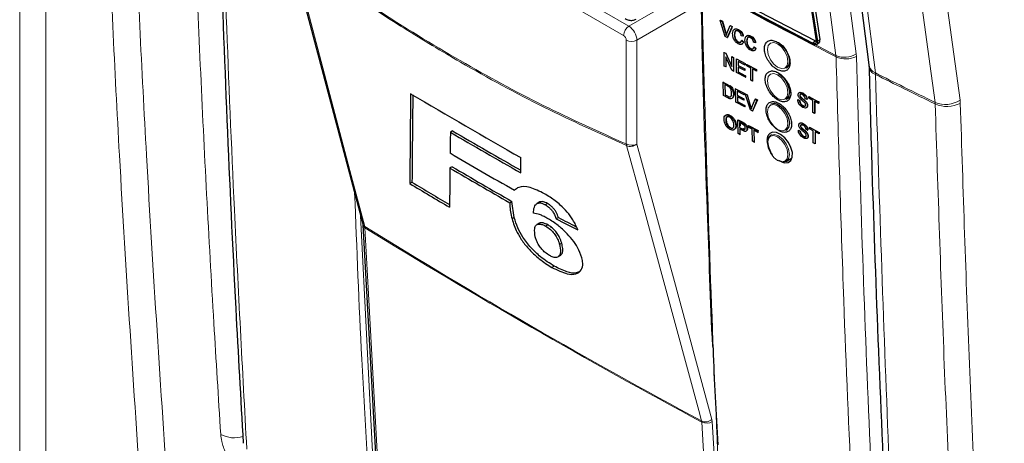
# Paper-space layout 'Blatt2' of a CAD drawing. Header units: millimetres. Extents: x 5 to 418, y 2 to 292.
# Tile 6 of 59: x 106 to 139, y 127 to 141. Entities that reach past the tile are written whole.
import ezdxf

# ---------------------------------------------------------------- set-up
doc = ezdxf.new("R2010")
doc.units = ezdxf.units.MM

psp = doc.layouts.new('Blatt2')

# ---------------------------------------------------------------- linework, layer by layer
at = {"color": 7, "linetype": 'Continuous', "lineweight": 18}
for p, q in [((106.456, 124.008), (106.456, 166.63)), ((107.316, 166.617), (107.316, 123.995)), ((122.99, 143.191), (126.461, 141.187)), ((126.287, 140.883), (122.905, 142.835)), ((126.461, 141.187), (128.482, 142.354)), ((128.804, 141.928), (126.726, 140.728)), ((126.375, 137.316), (126.375, 140.73)), ((126.726, 140.728), (126.726, 137.314)), ((129.635, 140.965), (129.643, 140.97)), ((132.575, 140.7), (132.492, 140.632)), ((132.736, 140.752), (132.653, 140.683)), ((133.262, 140.223), (133.266, 140.182)), ((133.933, 140.194), (133.926, 140.277)), ((134.558, 139.599), (134.555, 139.651)), ((129.694, 139.276), (129.708, 139.285)), ((129.707, 138.885), (129.721, 138.894)), ((137.337, 138.757), (137.345, 138.652)), ((130.46, 138.553), (130.476, 138.564)), ((136.521, 138.631), (136.516, 138.683)), ((130.184, 138.02), (130.2, 138.032)), ((130.196, 137.809), (130.213, 137.82)), ((117.652, 134.957), (118.1, 126.103)), ((117.793, 134.567), (117.788, 134.604)), ((128.856, 128.181), (128.85, 128.218)), ((129.2, 128.195), (129.188, 128.269)), ((129.2, 128.195), (129.687, 119.614))]:
    psp.add_line(p, q, dxfattribs=at)
at = {"color": 7, "linetype": 'Continuous', "lineweight": 25}
for p, q in [((115.345, 143.684), (117.723, 134.688)), ((132.492, 140.632), (129.188, 142.371)), ((132.498, 140.595), (129.193, 142.335)), ((132.575, 140.7), (129.271, 142.44)), ((132.416, 141.997), (132.616, 140.702)), ((132.452, 141.978), (132.653, 140.683)), ((132.536, 142.046), (132.736, 140.752)), ((129.462, 141.378), (129.471, 141.383)), ((129.626, 140.842), (129.462, 141.378)), ((129.462, 141.378), (129.524, 141.345)), ((129.471, 141.383), (129.533, 141.351)), ((129.524, 141.345), (129.533, 141.351)), ((129.524, 141.345), (129.635, 140.965)), ((129.533, 141.351), (129.643, 140.97)), ((129.679, 140.942), (129.789, 141.205)), ((129.851, 141.172), (129.688, 140.81)), ((129.841, 141.135), (129.696, 140.815)), ((129.789, 141.205), (129.797, 141.21)), ((129.789, 141.205), (129.851, 141.172)), ((129.851, 141.172), (129.859, 141.177)), ((130.054, 141.071), (130.061, 141.075)), ((129.688, 140.81), (129.626, 140.842)), ((129.688, 140.81), (129.696, 140.815)), ((129.925, 140.913), (129.933, 140.918)), ((130.05, 140.664), (130.058, 140.669)), ((130.21, 140.857), (130.153, 140.874)), ((130.164, 140.716), (130.172, 140.722)), ((130.164, 140.716), (130.221, 140.671)), ((130.172, 140.722), (130.229, 140.677)), ((130.21, 140.857), (130.219, 140.863)), ((130.221, 140.671), (130.229, 140.677)), ((130.33, 140.698), (130.338, 140.703)), ((130.46, 140.856), (130.465, 140.86)), ((130.616, 140.643), (130.559, 140.66)), ((132.628, 140.587), (132.711, 140.655)), ((130.455, 140.45), (130.464, 140.455)), ((130.569, 140.502), (130.578, 140.507)), ((130.569, 140.502), (130.626, 140.457)), ((130.578, 140.507), (130.635, 140.462)), ((130.616, 140.643), (130.624, 140.648)), ((130.626, 140.457), (130.635, 140.462)), ((129.586, 140.327), (129.592, 140.331)), ((129.586, 139.878), (129.586, 140.327)), ((129.586, 140.327), (129.647, 140.295)), ((129.838, 139.745), (129.644, 140.183)), ((129.644, 140.183), (129.644, 139.848)), ((129.647, 140.295), (129.652, 140.298)), ((129.647, 140.295), (129.842, 139.858)), ((129.842, 140.193), (129.845, 140.195)), ((129.842, 139.858), (129.842, 140.193)), ((129.842, 140.193), (129.899, 140.162)), ((129.899, 140.162), (129.902, 140.165)), ((129.899, 140.162), (129.899, 139.713)), ((129.993, 140.113), (129.996, 140.115)), ((129.993, 139.664), (129.993, 140.113)), ((129.993, 140.113), (130.279, 139.962)), ((130.279, 139.91), (130.05, 140.031)), ((130.05, 140.031), (130.05, 139.893)), ((129.644, 139.848), (129.586, 139.878)), ((129.644, 139.848), (129.66, 139.858)), ((129.899, 139.713), (129.838, 139.745)), ((129.899, 139.713), (129.914, 139.723)), ((130.05, 139.893), (130.057, 139.898)), ((130.05, 139.893), (130.264, 139.78)), ((130.264, 139.729), (130.05, 139.841)), ((130.05, 139.841), (130.05, 139.686)), ((130.05, 139.686), (130.063, 139.694)), ((130.05, 139.686), (130.29, 139.559)), ((130.264, 139.78), (130.27, 139.785)), ((130.264, 139.78), (130.264, 139.729)), ((130.264, 139.729), (130.271, 139.734)), ((130.279, 139.962), (130.281, 139.963)), ((130.279, 139.962), (130.279, 139.91)), ((130.279, 139.91), (130.282, 139.912)), ((130.336, 139.932), (130.338, 139.933)), ((130.336, 139.932), (130.654, 139.765)), ((130.336, 139.88), (130.336, 139.932)), ((130.467, 139.812), (130.336, 139.88)), ((130.467, 139.414), (130.467, 139.812)), ((130.654, 139.713), (130.524, 139.781)), ((130.524, 139.781), (130.524, 139.384)), ((130.654, 139.765), (130.655, 139.765)), ((130.654, 139.765), (130.654, 139.713)), ((130.654, 139.713), (130.656, 139.714)), ((134.341, 139.908), (134.345, 139.859)), ((130.29, 139.508), (129.993, 139.664)), ((130.29, 139.559), (130.301, 139.567)), ((130.29, 139.559), (130.29, 139.508)), ((130.29, 139.508), (130.303, 139.516)), ((130.524, 139.384), (130.467, 139.414)), ((130.524, 139.384), (130.536, 139.392)), ((129.556, 139.35), (129.57, 139.359)), ((129.569, 138.909), (129.556, 139.35)), ((129.556, 139.35), (129.694, 139.276)), ((129.696, 139.224), (129.614, 139.268)), ((129.614, 139.268), (129.624, 138.929)), ((129.765, 139.231), (129.78, 139.241)), ((129.825, 139.168), (129.839, 139.178)), ((129.959, 139.133), (129.974, 139.143)), ((129.972, 138.692), (129.959, 139.133)), ((129.959, 139.133), (130.243, 138.981)), ((130.244, 138.93), (130.017, 139.052)), ((130.017, 139.052), (130.021, 138.916)), ((129.713, 138.831), (129.569, 138.909)), ((129.624, 138.929), (129.638, 138.938)), ((129.624, 138.929), (129.707, 138.885)), ((129.893, 138.954), (129.907, 138.964)), ((130.021, 138.916), (130.036, 138.926)), ((130.021, 138.916), (130.233, 138.802)), ((130.234, 138.752), (130.023, 138.865)), ((130.023, 138.865), (130.027, 138.713)), ((130.027, 138.713), (130.042, 138.722)), ((130.233, 138.802), (130.249, 138.813)), ((130.233, 138.802), (130.234, 138.752)), ((130.234, 138.752), (130.25, 138.762)), ((130.243, 138.981), (130.259, 138.991)), ((130.243, 138.981), (130.244, 138.93)), ((130.244, 138.93), (130.26, 138.94)), ((130.279, 138.961), (130.296, 138.972)), ((130.455, 138.433), (130.279, 138.961)), ((130.279, 138.961), (130.341, 138.928)), ((130.341, 138.928), (130.358, 138.939)), ((130.341, 138.928), (130.46, 138.553)), ((130.504, 138.529), (130.604, 138.786)), ((130.666, 138.753), (130.516, 138.4)), ((130.683, 138.765), (130.548, 138.447)), ((130.604, 138.786), (130.621, 138.798)), ((130.604, 138.786), (130.666, 138.753)), ((130.621, 138.798), (130.683, 138.765)), ((130.666, 138.753), (130.683, 138.765)), ((131.628, 138.786), (131.756, 138.86)), ((132.006, 138.77), (132.014, 138.775)), ((132.006, 138.77), (132.063, 138.74)), ((132.014, 138.775), (132.071, 138.745)), ((132.063, 138.74), (132.071, 138.745)), ((132.078, 138.912), (132.083, 138.915)), ((132.093, 138.864), (132.099, 138.868)), ((132.162, 138.986), (132.164, 138.988)), ((132.252, 138.72), (132.26, 138.725)), ((132.312, 138.774), (132.255, 138.805)), ((132.312, 138.774), (132.319, 138.779)), ((132.369, 138.871), (132.374, 138.874)), ((132.369, 138.871), (132.685, 138.702)), ((132.369, 138.819), (132.369, 138.871)), ((132.498, 138.75), (132.369, 138.819)), ((132.498, 138.353), (132.498, 138.75)), ((132.685, 138.651), (132.555, 138.719)), ((132.555, 138.719), (132.555, 138.322)), ((132.564, 138.715), (132.564, 138.327)), ((130.266, 138.534), (129.972, 138.692)), ((130.027, 138.713), (130.264, 138.585)), ((130.264, 138.585), (130.28, 138.595)), ((130.264, 138.585), (130.266, 138.534)), ((130.266, 138.534), (130.281, 138.545)), ((130.516, 138.4), (130.455, 138.433)), ((130.516, 138.4), (130.533, 138.411)), ((132.173, 138.572), (132.181, 138.577)), ((132.322, 138.574), (132.331, 138.579)), ((132.685, 138.702), (132.694, 138.708)), ((132.685, 138.702), (132.685, 138.651)), ((132.685, 138.651), (132.694, 138.656)), ((132.691, 138.709), (132.694, 138.708)), ((132.694, 138.708), (132.694, 138.656)), ((129.642, 138.085), (129.659, 138.096)), ((129.77, 138.245), (129.787, 138.257)), ((130.035, 138.099), (130.051, 138.111)), ((130.049, 137.659), (130.035, 138.099)), ((130.035, 138.099), (130.184, 138.02)), ((130.051, 138.111), (130.2, 138.032)), ((132.555, 138.322), (132.498, 138.353)), ((132.555, 138.322), (132.564, 138.327)), ((120.673, 137.745), (120.6, 137.703)), ((129.782, 137.845), (129.799, 137.856)), ((129.969, 137.917), (129.986, 137.929)), ((130.19, 137.967), (130.093, 138.018)), ((130.093, 138.018), (130.099, 137.86)), ((130.099, 137.86), (130.115, 137.872)), ((130.099, 137.86), (130.196, 137.809)), ((130.199, 137.757), (130.1, 137.81)), ((130.1, 137.81), (130.106, 137.629)), ((130.111, 138.009), (130.114, 137.911)), ((130.244, 137.984), (130.261, 137.996)), ((130.309, 137.734), (130.327, 137.746)), ((130.34, 137.813), (130.357, 137.824)), ((130.378, 137.918), (130.394, 137.929)), ((130.378, 137.918), (130.694, 137.75)), ((130.379, 137.867), (130.378, 137.918)), ((130.509, 137.798), (130.379, 137.867)), ((130.394, 137.929), (130.711, 137.761)), ((130.522, 137.409), (130.509, 137.798)), ((130.696, 137.699), (130.566, 137.768)), ((130.566, 137.768), (130.579, 137.379)), ((130.694, 137.75), (130.711, 137.761)), ((130.694, 137.75), (130.696, 137.699)), ((130.711, 137.761), (130.712, 137.734)), ((131.628, 137.766), (131.657, 137.782)), ((132.026, 137.767), (132.034, 137.772)), ((132.026, 137.767), (132.083, 137.736)), ((132.034, 137.772), (132.091, 137.742)), ((132.098, 137.909), (132.103, 137.911)), ((132.113, 137.861), (132.119, 137.865)), ((132.182, 137.983), (132.184, 137.984)), ((132.332, 137.771), (132.275, 137.801)), ((132.332, 137.771), (132.339, 137.775)), ((132.389, 137.867), (132.393, 137.87)), ((132.389, 137.867), (132.705, 137.699)), ((132.389, 137.815), (132.389, 137.867)), ((132.518, 137.746), (132.389, 137.815)), ((132.518, 137.349), (132.518, 137.746)), ((130.106, 137.629), (130.049, 137.659)), ((130.106, 137.629), (130.122, 137.64)), ((130.696, 137.699), (130.713, 137.71)), ((131.145, 137.621), (131.128, 137.611)), ((132.083, 137.736), (132.091, 137.742)), ((132.193, 137.569), (132.201, 137.574)), ((132.272, 137.716), (132.28, 137.722)), ((132.342, 137.57), (132.351, 137.576)), ((132.705, 137.647), (132.575, 137.716)), ((132.575, 137.716), (132.575, 137.319)), ((132.584, 137.712), (132.584, 137.324)), ((132.705, 137.699), (132.713, 137.704)), ((132.705, 137.699), (132.705, 137.647)), ((132.705, 137.647), (132.713, 137.652)), ((132.71, 137.706), (132.713, 137.704)), ((132.713, 137.704), (132.713, 137.652)), ((130.579, 137.379), (130.522, 137.409)), ((130.579, 137.379), (130.594, 137.389)), ((132.575, 137.319), (132.518, 137.349)), ((132.575, 137.319), (132.584, 137.324)), ((122.915, 136.368), (122.914, 136.868)), ((131.628, 136.745), (131.784, 136.835)), ((120.658, 136.57), (120.585, 136.528)), ((119.339, 136.059), (119.266, 136.017)), ((122.775, 135.84), (122.702, 135.798)), ((122.549, 135.387), (122.622, 135.429)), ((122.696, 134.898), (122.622, 135.429)), ((123.519, 135.4), (123.446, 135.358)), ((123.542, 135.412), (123.469, 135.37)), ((123.542, 135.412), (123.522, 135.397)), ((123.788, 135.361), (123.715, 135.319)), ((122.696, 134.898), (122.623, 134.856)), ((124.149, 134.898), (124.076, 134.856)), ((117.726, 134.664), (118.197, 126.093)), ((123.513, 134.71), (123.441, 134.668)), ((123.802, 134.661), (123.729, 134.619)), ((124.256, 134.062), (124.183, 134.02)), ((124.133, 133.609), (124.206, 133.651)), ((124.211, 133.655), (124.138, 133.612)), ((124.006, 133.305), (123.933, 133.263)), ((113.788, 127.49), (113.788, 127.484))]:
    psp.add_line(p, q, dxfattribs=at)
at = {"color": 7, "linetype": 'Continuous', "lineweight": 18, "flags": 128}
for points in [[(133.262, 140.223), (133.163, 140.981), (132.766, 144.012), (131.492, 153.749)], [(132.157, 153.802), (133.042, 147.037), (133.926, 140.277)], [(132.844, 153.064), (132.964, 152.124), (133.443, 148.367), (133.922, 144.61), (134.555, 139.651)], [(136.516, 138.683), (136.387, 139.627), (135.871, 143.402), (135.355, 147.177), (134.675, 152.158)], [(135.495, 152.232), (135.964, 148.803), (136.432, 145.375), (137.337, 138.757)], [(115.41, 143.6), (115.5, 143.26), (115.86, 141.898), (117.3, 136.449), (117.788, 134.604)], [(131.347, 140.609), (131.219, 140.654), (131.11, 140.632), (131.038, 140.549), (131.012, 140.416), (131.038, 140.253), (131.11, 140.085), (131.219, 139.939), (131.347, 139.835), (131.475, 139.791), (131.584, 139.812), (131.657, 139.896), (131.682, 140.029), (131.657, 140.192), (131.584, 140.359), (131.475, 140.506), (131.347, 140.609)], [(132.588, 140.571), (132.694, 140.516), (133.262, 140.223)], [(131.347, 139.588), (131.219, 139.633), (131.11, 139.612), (131.038, 139.528), (131.012, 139.395), (131.038, 139.232), (131.11, 139.065), (131.219, 138.918), (131.347, 138.815), (131.475, 138.77), (131.584, 138.791), (131.657, 138.875), (131.682, 139.008), (131.657, 139.171), (131.584, 139.338), (131.475, 139.485), (131.347, 139.588)], [(131.347, 138.568), (131.219, 138.612), (131.11, 138.591), (131.038, 138.507), (131.012, 138.374), (131.038, 138.211), (131.11, 138.044), (131.219, 137.897), (131.347, 137.794), (131.475, 137.749), (131.584, 137.771), (131.657, 137.854), (131.682, 137.987), (131.657, 138.15), (131.584, 138.318), (131.475, 138.464), (131.347, 138.568)], [(131.347, 136.773), (131.475, 136.729), (131.584, 136.75), (131.657, 136.833), (131.682, 136.967), (131.657, 137.13), (131.584, 137.297), (131.475, 137.444), (131.347, 137.547), (131.219, 137.591), (131.11, 137.57), (131.038, 137.487), (131.012, 137.354), (131.038, 137.191), (131.11, 137.023), (131.219, 136.877), (131.347, 136.773)], [(131.128, 137.611), (131.243, 137.633), (131.378, 137.586), (131.514, 137.477), (131.628, 137.323), (131.705, 137.146), (131.732, 136.974), (131.705, 136.833), (131.628, 136.745), (131.628, 136.745)], [(128.85, 128.218), (128.757, 128.56), (128.384, 129.929), (126.893, 135.407), (126.387, 137.263)], [(126.726, 137.314), (127.954, 132.803), (129.188, 128.269)], [(117.793, 134.567), (117.815, 134.173), (117.901, 132.595), (118.264, 125.996)], [(129.344, 119.6), (129.321, 119.995), (129.231, 121.575), (128.856, 128.181)]]:
    psp.add_lwpolyline(points, dxfattribs=at)
at = {"color": 7, "linetype": 'Continuous', "lineweight": 25, "flags": 128}
for points in [[(132.631, 153.324), (132.788, 152.095), (134.342, 139.912)], [(132.616, 140.702), (132.617, 140.675), (132.613, 140.652), (132.604, 140.633), (132.589, 140.62), (132.57, 140.614), (132.546, 140.613), (132.52, 140.619), (132.492, 140.632)], [(132.653, 140.683), (132.655, 140.649), (132.65, 140.62), (132.637, 140.596), (132.619, 140.58), (132.595, 140.572), (132.566, 140.572), (132.533, 140.579), (132.498, 140.595)], [(132.618, 140.684), (132.604, 140.688), (132.575, 140.7)], [(131.378, 140.648), (131.514, 140.539), (131.628, 140.385), (131.705, 140.208), (131.732, 140.036), (131.705, 139.895), (131.628, 139.807), (131.628, 139.807)], [(131.378, 139.628), (131.514, 139.519), (131.628, 139.364), (131.705, 139.187), (131.732, 139.015), (131.705, 138.875), (131.628, 138.786), (131.628, 138.786)], [(131.128, 138.632), (131.243, 138.654), (131.378, 138.607)], [(131.378, 138.607), (131.514, 138.498), (131.628, 138.343), (131.705, 138.166), (131.732, 137.995), (131.705, 137.854), (131.628, 137.766), (131.628, 137.766)], [(131.173, 136.964), (131.128, 137.034), (131.052, 137.21), (131.025, 137.382), (131.052, 137.523), (131.128, 137.611), (131.128, 137.611)], [(131.476, 136.73), (131.569, 136.699), (131.69, 136.709), (131.779, 136.775), (131.828, 136.888), (131.83, 137.037), (131.785, 137.203), (131.699, 137.37), (131.581, 137.518), (131.444, 137.63), (131.304, 137.693), (131.176, 137.701), (131.11, 137.676), (131.11, 137.676)], [(131.628, 136.745), (131.514, 136.723), (131.378, 136.77)]]:
    psp.add_lwpolyline(points, dxfattribs=at)
at = {"color": 7, "linetype": 'Continuous', "lineweight": 18}
for centre, radius, start, end in [((247.364, 362.274), 249.687, 241.64024, 242.8084), ((126.672, 140.865), 0.385, 123.2298, 177.3481), ((126.552, 141.072), 0.385, 242.6564, 296.7665), ((133.545, 140.869), 0.705, 246.4014, 302.7842), ((133.587, 140.875), 0.764, 245.1519, 296.9426), ((134.688, 139.978), 0.353, 190.7528, 247.7012), ((134.665, 139.902), 0.322, 185.4889, 250.6215), ((136.857, 139.496), 0.881, 247.2543, 303.0076), ((136.911, 139.502), 0.955, 245.8811, 297.0801), ((126.552, 137.658), 0.385, 242.6564, 296.7665), ((126.588, 137.337), 0.214, 185.5883, 200.0916), ((126.516, 137.557), 0.321, 246.2939, 310.8242), ((117.859, 134.726), 0.142, 195.6462, 239.7832), ((117.851, 134.679), 0.126, 186.067, 242.491), ((227.763, 312.332), 209.002, 238.25158, 241.7538), ((227.764, 312.288), 208.994, 238.25139, 241.75399), ((128.979, 128.511), 0.321, 246.3315, 310.8186), ((129.015, 128.513), 0.368, 244.5187, 300.2396), ((113.496, 128.57), 0.906, 241.058, 288.7709)]:
    psp.add_arc(centre, radius, start, end, dxfattribs=at)
at = {"color": 7, "linetype": 'Continuous', "lineweight": 25}
for centre, radius, start, end in [((132.641, 140.725), 0.0987, 315.3586, 15.8818), ((226.727, 319.87), 210.397, 239.29482, 240.43504), ((227.305, 319.931), 211.097, 239.6598, 240.36226), ((227.315, 320.032), 211.263, 239.66003, 240.38498), ((227.023, 318.333), 210.243, 239.58662, 240.2515), ((226.893, 317.247), 209.669, 239.53391, 240.15448), ((226.881, 317.142), 209.499, 239.53359, 240.15466), ((224.798, 311.439), 204.719, 238.96927, 239.39448), ((225.062, 311.799), 205.09, 238.9693, 239.37028)]:
    psp.add_arc(centre, radius, start, end, dxfattribs=at)
at = {"color": 7, "linetype": 'Continuous', "lineweight": 18}
for centre, major_axis, ratio, start_param, end_param in [((126.464, 140.883), (-0.187, 0.325), 0.56389, 3.927223, 5.497715), ((126.287, 140.781), (-0.062, 0.108), 0.577557, 3.927224, 5.497716)]:
    psp.add_ellipse(centre, major_axis=major_axis, ratio=ratio, start_param=start_param, end_param=end_param, dxfattribs=at)
at = {"color": 7, "linetype": 'Continuous', "lineweight": 25}
for centre, major_axis, ratio, start_param, end_param in [((2013.562, 6370.622), (1847.874, 6429.298), 0.064859, 2.910951, 2.91282), ((2012.772, 6367.827), (1847.032, 6426.367), 0.064859, 2.911007, 2.912822), ((1923.879, 6033.464), (1757.458, 6094.855), 0.066363, 2.903727, 2.904168), ((2043.132, 6478.004), (1876.454, 6540.005), 0.064047, 2.912272, 2.913078), ((282.544, 225.848), (223.406, 10.986), 0.541565, 3.89758, 3.902097), ((282.542, 225.849), (223.303, 10.981), 0.541565, 3.897586, 3.901303)]:
    psp.add_ellipse(centre, major_axis=major_axis, ratio=ratio, start_param=start_param, end_param=end_param, dxfattribs=at)
at = {"color": 7, "linetype": 'Continuous', "lineweight": 18}
for points, knots in [([(110.459, 125.448), (110.202, 129.273), (109.758, 135.902), (109.306, 145.421), (109.123, 151.121), (109.031, 153.961)], [0, 0, 0, 0, 0.406337, 0.704191, 1, 1, 1, 1]), ([(109.92, 153.945), (110.011, 151.108), (110.194, 145.413), (110.645, 135.901), (111.09, 129.278), (111.346, 125.455)], [0, 0, 0, 0, 0.295808, 0.593663, 1, 1, 1, 1]), ([(113.058, 127.778), (112.981, 128.995), (112.728, 133.018), (112.371, 139.893), (112.084, 146.965), (111.96, 151.219), (111.919, 152.611)], [0, 0, 0, 0, 0.148542, 0.49104, 0.833505, 1, 1, 1, 1]), ([(112.93, 151.922), (112.936, 151.654), (112.967, 150.313), (113.115, 144.695), (113.404, 136.729), (113.773, 129.911), (113.914, 127.293)], [0, 0, 0, 0, 0.0322877, 0.1614383, 0.6780665, 1, 1, 1, 1]), ([(115.41, 143.646), (116.324, 143.002), (118.155, 141.711), (120.908, 140.035), (123.655, 138.539), (125.467, 137.724), (126.375, 137.316)], [0, 0, 0, 0, 0.250822, 0.502682, 0.750834, 1, 1, 1, 1]), ([(126.387, 137.263), (125.48, 137.671), (123.666, 138.487), (121.533, 139.648), (119.697, 140.728), (118.158, 141.693), (116.626, 142.726), (115.712, 143.383), (115.41, 143.6)], [0, 0, 0, 0, 0.2486466, 0.497289, 0.5811431, 0.7490356, 0.9169291, 1, 1, 1, 1]), ([(128.869, 141.847), (128.871, 141.78), (128.879, 141.445), (128.915, 140.038), (129.074, 134.42), (129.354, 127.209), (129.686, 121.124), (129.789, 119.248)], [0, 0, 0, 0, 0.008808, 0.044043, 0.184982, 0.748766, 1, 1, 1, 1]), ([(134.36, 115.491), (134.343, 115.753), (134.26, 117.068), (133.93, 122.601), (133.545, 130.549), (133.343, 137.509), (133.266, 140.182)], [0, 0, 0, 0, 0.032287, 0.161438, 0.678067, 1, 1, 1, 1]), ([(133.933, 140.194), (134.057, 136.049), (134.307, 127.758), (134.786, 119.599), (135.026, 115.519)], [0, 0, 0, 0, 0.4998998, 1, 1, 1, 1]), ([(134.555, 139.651), (134.867, 139.496), (135.519, 139.171), (136.175, 138.85), (136.516, 138.683)], [0, 0, 0, 0, 0.479532, 1, 1, 1, 1]), ([(134.558, 139.599), (134.693, 135.355), (134.917, 128.255), (135.34, 120.02), (135.584, 116.001), (135.658, 114.784)], [0, 0, 0, 0, 0.508968, 0.851387, 1, 1, 1, 1]), ([(136.521, 138.631), (136.179, 138.798), (135.523, 139.119), (134.871, 139.443), (134.558, 139.599)], [0, 0, 0, 0, 0.520538, 1, 1, 1, 1]), ([(137.966, 110.016), (137.893, 111.045), (137.618, 114.872), (137.213, 121.54), (136.797, 130.045), (136.613, 135.769), (136.521, 138.631)], [0, 0, 0, 0, 0.109144, 0.406096, 0.703048, 1, 1, 1, 1]), ([(137.345, 138.652), (137.437, 135.793), (137.621, 130.074), (138.037, 121.575), (138.442, 114.912), (138.716, 111.088), (138.79, 110.06)], [0, 0, 0, 0, 0.296952, 0.593904, 0.890856, 1, 1, 1, 1]), ([(117.922, 126.099), (117.918, 126.165), (117.898, 126.493), (117.818, 127.875), (117.64, 130.996), (117.526, 133.884), (117.454, 135.707)], [0, 0, 0, 0, 0.020653, 0.103266, 0.433722, 1, 1, 1, 1]), ([(113.058, 127.778), (113.067, 127.702), (113.089, 127.512), (113.207, 127.169), (113.411, 126.798), (113.672, 126.466), (113.861, 126.323), (113.955, 126.251)], [0, 0, 0, 0, 0.142541, 0.35664, 0.570861, 0.785398, 1, 1, 1, 1])]:
    psp.add_open_spline(points, degree=3, knots=knots, dxfattribs=at)
at = {"color": 7, "linetype": 'Continuous', "lineweight": 25}
for points, knots in [([(112.81, 152.118), (112.82, 151.608), (112.872, 148.999), (113.019, 144.324), (113.253, 138.095), (113.511, 132.482), (113.712, 128.961), (113.797, 127.49)], [0, 0, 0, 0, 0.061225, 0.313593, 0.566097, 0.818699, 1, 1, 1, 1]), ([(128.834, 141.902), (128.837, 141.742), (128.884, 139.473), (129.001, 135.725), (129.143, 132.156), (129.202, 130.669)], [0, 0, 0, 0, 0.042529, 0.601197, 1, 1, 1, 1]), ([(126.339, 141.435), (126.377, 141.417), (126.455, 141.38), (126.584, 141.37), (126.662, 141.402), (126.697, 141.417)], [0, 0, 0, 0, 0.333696, 0.697751, 1, 1, 1, 1]), ([(129.867, 140.943), (129.87, 140.974), (129.874, 141.036), (129.919, 141.092), (129.985, 141.1), (130.031, 141.08), (130.054, 141.071)], [0, 0, 0, 0, 0.280486, 0.559567, 0.779609, 1, 1, 1, 1]), ([(129.914, 141.065), (129.92, 141.075), (129.938, 141.102), (129.995, 141.104), (130.04, 141.085), (130.063, 141.076)], [0, 0, 0, 0, 0.2359, 0.617647, 1, 1, 1, 1]), ([(130.051, 141.02), (130.037, 141.027), (130.009, 141.04), (129.97, 141.036), (129.931, 141.002), (129.927, 140.949), (129.925, 140.913)], [0, 0, 0, 0, 0.1872273, 0.3738998, 0.5607348, 1, 1, 1, 1]), ([(129.999, 141.04), (129.993, 141.039), (129.973, 141.039), (129.94, 141.005), (129.936, 140.954), (129.933, 140.918)], [0, 0, 0, 0, 0.128273, 0.388405, 1, 1, 1, 1]), ([(130.153, 140.874), (130.149, 140.89), (130.14, 140.923), (130.115, 140.968), (130.083, 141.002), (130.062, 141.014), (130.051, 141.02)], [0, 0, 0, 0, 0.280542, 0.559733, 0.77965, 1, 1, 1, 1]), ([(130.054, 141.071), (130.074, 141.059), (130.114, 141.034), (130.162, 140.976), (130.195, 140.915), (130.205, 140.876), (130.21, 140.857)], [0, 0, 0, 0, 0.280085, 0.559453, 0.779555, 1, 1, 1, 1]), ([(130.063, 141.076), (130.083, 141.064), (130.122, 141.04), (130.171, 140.981), (130.203, 140.92), (130.214, 140.882), (130.219, 140.863)], [0, 0, 0, 0, 0.280085, 0.559453, 0.779555, 1, 1, 1, 1]), ([(129.635, 140.965), (129.639, 140.949), (129.647, 140.921), (129.654, 140.893), (129.657, 140.881)], [0, 0, 0, 0, 0.559993, 1, 1, 1, 1]), ([(129.657, 140.881), (129.661, 140.892), (129.667, 140.913), (129.675, 140.933), (129.679, 140.942)], [0, 0, 0, 0, 0.559962, 1, 1, 1, 1]), ([(130.055, 140.609), (130.025, 140.628), (129.964, 140.665), (129.9, 140.767), (129.872, 140.862), (129.869, 140.916), (129.867, 140.943)], [0, 0, 0, 0, 0.279951, 0.558082, 0.778905, 1, 1, 1, 1]), ([(129.925, 140.913), (129.926, 140.888), (129.928, 140.839), (129.952, 140.762), (129.999, 140.698), (130.033, 140.675), (130.05, 140.664)], [0, 0, 0, 0, 0.2812498, 0.560713, 0.7801371, 1, 1, 1, 1]), ([(129.933, 140.918), (129.934, 140.893), (129.936, 140.844), (129.96, 140.767), (130.007, 140.703), (130.041, 140.681), (130.058, 140.669)], [0, 0, 0, 0, 0.28125, 0.560713, 0.780137, 1, 1, 1, 1]), ([(130.05, 140.664), (130.066, 140.658), (130.097, 140.644), (130.144, 140.657), (130.156, 140.694), (130.164, 140.716)], [0, 0, 0, 0, 0.2807113, 0.5609103, 1, 1, 1, 1]), ([(130.221, 140.671), (130.214, 140.652), (130.201, 140.613), (130.158, 140.586), (130.107, 140.586), (130.072, 140.602), (130.055, 140.609)], [0, 0, 0, 0, 0.280249, 0.559542, 0.779589, 1, 1, 1, 1]), ([(130.058, 140.669), (130.074, 140.662), (130.101, 140.65), (130.121, 140.658), (130.129, 140.661)], [0, 0, 0, 0, 0.60467, 1, 1, 1, 1]), ([(130.229, 140.677), (130.222, 140.658), (130.209, 140.62), (130.18, 140.594), (130.16, 140.594), (130.159, 140.594)], [0, 0, 0, 0, 0.494272, 0.986858, 1, 1, 1, 1]), ([(130.273, 140.728), (130.275, 140.759), (130.279, 140.822), (130.325, 140.877), (130.391, 140.885), (130.437, 140.866), (130.46, 140.856)], [0, 0, 0, 0, 0.280486, 0.559567, 0.779613, 1, 1, 1, 1]), ([(130.461, 140.395), (130.43, 140.413), (130.37, 140.45), (130.306, 140.553), (130.278, 140.647), (130.275, 140.701), (130.273, 140.728)], [0, 0, 0, 0, 0.279951, 0.558084, 0.778906, 1, 1, 1, 1]), ([(130.319, 140.85), (130.326, 140.86), (130.343, 140.887), (130.4, 140.89), (130.445, 140.871), (130.468, 140.861)], [0, 0, 0, 0, 0.2359, 0.617654, 1, 1, 1, 1]), ([(130.457, 140.806), (130.443, 140.812), (130.414, 140.825), (130.376, 140.821), (130.336, 140.787), (130.333, 140.735), (130.33, 140.698)], [0, 0, 0, 0, 0.187227, 0.373905, 0.560735, 1, 1, 1, 1]), ([(130.33, 140.698), (130.331, 140.673), (130.333, 140.624), (130.357, 140.547), (130.404, 140.483), (130.438, 140.461), (130.455, 140.45)], [0, 0, 0, 0, 0.281249, 0.560709, 0.780132, 1, 1, 1, 1]), ([(130.404, 140.825), (130.398, 140.825), (130.379, 140.825), (130.345, 140.791), (130.341, 140.739), (130.338, 140.703)], [0, 0, 0, 0, 0.1282724, 0.3884006, 1, 1, 1, 1]), ([(130.338, 140.703), (130.34, 140.679), (130.342, 140.629), (130.365, 140.552), (130.413, 140.489), (130.447, 140.466), (130.464, 140.455)], [0, 0, 0, 0, 0.281253, 0.560716, 0.780141, 1, 1, 1, 1]), ([(130.559, 140.66), (130.554, 140.676), (130.545, 140.708), (130.52, 140.754), (130.488, 140.787), (130.467, 140.799), (130.457, 140.806)], [0, 0, 0, 0, 0.2805469, 0.5597389, 0.7796494, 1, 1, 1, 1]), ([(130.46, 140.856), (130.479, 140.844), (130.519, 140.82), (130.568, 140.761), (130.6, 140.7), (130.611, 140.662), (130.616, 140.643)], [0, 0, 0, 0, 0.28009, 0.55945, 0.779554, 1, 1, 1, 1]), ([(130.468, 140.861), (130.488, 140.849), (130.528, 140.825), (130.576, 140.767), (130.609, 140.705), (130.619, 140.667), (130.624, 140.648)], [0, 0, 0, 0, 0.28008, 0.559454, 0.779552, 1, 1, 1, 1]), ([(131.027, 140.693), (130.998, 140.669), (130.94, 140.622), (130.906, 140.49), (130.917, 140.33), (130.976, 140.157), (131.075, 139.99), (131.202, 139.848), (131.345, 139.748), (131.486, 139.7), (131.61, 139.711), (131.703, 139.778), (131.753, 139.894), (131.756, 140.046), (131.712, 140.217), (131.625, 140.388), (131.504, 140.539), (131.364, 140.654), (131.221, 140.719), (131.105, 140.728), (131.049, 140.703), (131.027, 140.693)], [0, 0, 0, 0, 0.053572, 0.107144, 0.160733, 0.214379, 0.268104, 0.321889, 0.375695, 0.429474, 0.483184, 0.536814, 0.59039, 0.643958, 0.697576, 0.751275, 0.805051, 0.858865, 0.912659, 0.966388, 1, 1, 1, 1]), ([(130.455, 140.45), (130.471, 140.443), (130.502, 140.43), (130.55, 140.443), (130.562, 140.479), (130.569, 140.502)], [0, 0, 0, 0, 0.280714, 0.560908, 1, 1, 1, 1]), ([(130.626, 140.457), (130.62, 140.437), (130.606, 140.399), (130.563, 140.371), (130.512, 140.371), (130.478, 140.387), (130.461, 140.395)], [0, 0, 0, 0, 0.280251, 0.559543, 0.779584, 1, 1, 1, 1]), ([(130.464, 140.455), (130.48, 140.448), (130.506, 140.435), (130.526, 140.444), (130.534, 140.447)], [0, 0, 0, 0, 0.604692, 1, 1, 1, 1]), ([(130.635, 140.462), (130.628, 140.443), (130.614, 140.406), (130.585, 140.379), (130.565, 140.38), (130.564, 140.38)], [0, 0, 0, 0, 0.494272, 0.986838, 1, 1, 1, 1]), ([(131.053, 139.687), (131.024, 139.663), (130.966, 139.615), (130.933, 139.483), (130.944, 139.324), (131.003, 139.151), (131.102, 138.985), (131.23, 138.843), (131.372, 138.743), (131.514, 138.696), (131.637, 138.706), (131.729, 138.773), (131.779, 138.889), (131.782, 139.041), (131.737, 139.212), (131.65, 139.382), (131.529, 139.533), (131.389, 139.648), (131.247, 139.712), (131.131, 139.721), (131.075, 139.696), (131.053, 139.687)], [0, 0, 0, 0, 0.053569, 0.107137, 0.160725, 0.214377, 0.268108, 0.3219, 0.37571, 0.429487, 0.483192, 0.536815, 0.590385, 0.64395, 0.697571, 0.751275, 0.805059, 0.858879, 0.912673, 0.966397, 1, 1, 1, 1]), ([(134.349, 139.872), (134.379, 138.737), (134.462, 135.612), (134.651, 130.411), (134.923, 124.286), (135.191, 119.13), (135.387, 116.07), (135.452, 115.057)], [0, 0, 0, 0, 0.135578, 0.373704, 0.625385, 0.875953, 1, 1, 1, 1]), ([(129.694, 139.276), (129.707, 139.268), (129.731, 139.255), (129.755, 139.238), (129.765, 139.231)], [0, 0, 0, 0, 0.5601897, 1, 1, 1, 1]), ([(129.763, 139.179), (129.751, 139.189), (129.728, 139.207), (129.706, 139.219), (129.696, 139.224)], [0, 0, 0, 0, 0.55924, 1, 1, 1, 1]), ([(129.836, 138.986), (129.833, 139.021), (129.829, 139.072), (129.796, 139.141), (129.774, 139.167), (129.763, 139.179)], [0, 0, 0, 0, 0.5591479, 0.7800351, 1, 1, 1, 1]), ([(129.765, 139.231), (129.777, 139.221), (129.799, 139.203), (129.817, 139.179), (129.825, 139.168)], [0, 0, 0, 0, 0.559854, 1, 1, 1, 1]), ([(129.782, 139.242), (129.794, 139.232), (129.816, 139.214), (129.834, 139.19), (129.842, 139.179)], [0, 0, 0, 0, 0.559856, 1, 1, 1, 1]), ([(129.825, 139.168), (129.837, 139.148), (129.861, 139.109), (129.886, 139.033), (129.89, 138.984), (129.893, 138.954)], [0, 0, 0, 0, 0.279767, 0.559945, 1, 1, 1, 1]), ([(129.842, 139.179), (129.854, 139.159), (129.878, 139.12), (129.903, 139.045), (129.907, 138.995), (129.91, 138.965)], [0, 0, 0, 0, 0.279767, 0.559916, 1, 1, 1, 1]), ([(129.707, 138.885), (129.727, 138.874), (129.762, 138.855), (129.789, 138.862), (129.802, 138.865)], [0, 0, 0, 0, 0.561856, 1, 1, 1, 1]), ([(129.893, 138.954), (129.892, 138.923), (129.89, 138.861), (129.851, 138.8), (129.783, 138.797), (129.736, 138.82), (129.713, 138.831)], [0, 0, 0, 0, 0.280842, 0.559957, 0.779069, 1, 1, 1, 1]), ([(129.802, 138.865), (129.814, 138.882), (129.837, 138.913), (129.836, 138.963), (129.836, 138.986)], [0, 0, 0, 0, 0.55745, 1, 1, 1, 1]), ([(129.91, 138.965), (129.91, 138.932), (129.911, 138.882), (129.886, 138.854), (129.877, 138.845)], [0, 0, 0, 0, 0.648607, 1, 1, 1, 1]), ([(132.175, 138.519), (132.152, 138.532), (132.105, 138.56), (132.045, 138.629), (132.012, 138.705), (132.008, 138.748), (132.006, 138.77)], [0, 0, 0, 0, 0.28081, 0.559555, 0.779631, 1, 1, 1, 1]), ([(132.021, 138.938), (132.023, 138.951), (132.025, 138.977), (132.045, 139.003), (132.089, 139.017), (132.132, 138.999), (132.162, 138.986)], [0, 0, 0, 0, 0.187026, 0.374109, 0.56114, 1, 1, 1, 1]), ([(132.081, 138.809), (132.072, 138.82), (132.054, 138.841), (132.028, 138.886), (132.024, 138.918), (132.021, 138.938)], [0, 0, 0, 0, 0.281436, 0.562291, 1, 1, 1, 1]), ([(132.063, 138.74), (132.065, 138.721), (132.07, 138.685), (132.1, 138.631), (132.136, 138.594), (132.161, 138.579), (132.173, 138.572)], [0, 0, 0, 0, 0.280632, 0.558681, 0.779195, 1, 1, 1, 1]), ([(132.07, 139.01), (132.075, 139.012), (132.102, 139.024), (132.14, 139.006), (132.17, 138.992)], [0, 0, 0, 0, 0.181086, 1, 1, 1, 1]), ([(132.071, 138.745), (132.073, 138.727), (132.078, 138.69), (132.108, 138.637), (132.145, 138.599), (132.169, 138.584), (132.181, 138.577)], [0, 0, 0, 0, 0.2806255, 0.5586848, 0.7791966, 1, 1, 1, 1]), ([(132.164, 138.933), (132.153, 138.939), (132.131, 138.95), (132.102, 138.953), (132.082, 138.939), (132.079, 138.921), (132.078, 138.912)], [0, 0, 0, 0, 0.281277, 0.560793, 0.780677, 1, 1, 1, 1]), ([(132.078, 138.912), (132.079, 138.903), (132.08, 138.888), (132.089, 138.872), (132.093, 138.864)], [0, 0, 0, 0, 0.559597, 1, 1, 1, 1]), ([(132.222, 138.685), (132.206, 138.699), (132.18, 138.722), (132.142, 138.752), (132.111, 138.779), (132.091, 138.799), (132.081, 138.809)], [0, 0, 0, 0, 0.339937, 0.560031, 0.780091, 1, 1, 1, 1]), ([(132.104, 138.95), (132.1, 138.948), (132.089, 138.942), (132.088, 138.927), (132.087, 138.917)], [0, 0, 0, 0, 0.393468, 1, 1, 1, 1]), ([(132.093, 138.864), (132.11, 138.846), (132.138, 138.815), (132.181, 138.782), (132.217, 138.753), (132.24, 138.731), (132.252, 138.72)], [0, 0, 0, 0, 0.338424, 0.558981, 0.779543, 1, 1, 1, 1]), ([(132.101, 138.87), (132.118, 138.851), (132.147, 138.821), (132.19, 138.787), (132.226, 138.758), (132.249, 138.736), (132.26, 138.725)], [0, 0, 0, 0, 0.3384244, 0.5589803, 0.7795435, 1, 1, 1, 1]), ([(132.162, 138.986), (132.182, 138.974), (132.222, 138.95), (132.274, 138.895), (132.305, 138.83), (132.31, 138.793), (132.312, 138.774)], [0, 0, 0, 0, 0.280795, 0.56014, 0.779882, 1, 1, 1, 1]), ([(132.255, 138.805), (132.252, 138.819), (132.248, 138.848), (132.216, 138.902), (132.184, 138.922), (132.164, 138.933)], [0, 0, 0, 0, 0.281081, 0.560298, 1, 1, 1, 1]), ([(132.17, 138.992), (132.19, 138.98), (132.23, 138.956), (132.282, 138.9), (132.314, 138.835), (132.318, 138.798), (132.32, 138.78)], [0, 0, 0, 0, 0.280796, 0.56014, 0.779882, 1, 1, 1, 1]), ([(132.252, 138.72), (132.263, 138.708), (132.284, 138.685), (132.307, 138.645), (132.32, 138.606), (132.321, 138.585), (132.322, 138.574)], [0, 0, 0, 0, 0.280368, 0.5598893, 0.7798269, 1, 1, 1, 1]), ([(132.26, 138.725), (132.271, 138.713), (132.292, 138.69), (132.316, 138.65), (132.329, 138.611), (132.33, 138.59), (132.331, 138.579)], [0, 0, 0, 0, 0.280369, 0.55989, 0.779827, 1, 1, 1, 1]), ([(130.46, 138.553), (130.465, 138.538), (130.473, 138.51), (130.481, 138.482), (130.484, 138.47)], [0, 0, 0, 0, 0.56002, 1, 1, 1, 1]), ([(130.484, 138.47), (130.487, 138.482), (130.493, 138.502), (130.5, 138.521), (130.504, 138.529)], [0, 0, 0, 0, 0.559989, 1, 1, 1, 1]), ([(131.081, 138.681), (131.052, 138.657), (130.994, 138.61), (130.961, 138.478), (130.973, 138.319), (131.032, 138.147), (131.131, 137.98), (131.259, 137.839), (131.401, 137.739), (131.542, 137.692), (131.665, 137.702), (131.757, 137.769), (131.807, 137.885), (131.809, 138.037), (131.764, 138.207), (131.676, 138.377), (131.556, 138.528), (131.416, 138.643), (131.273, 138.707), (131.158, 138.716), (131.102, 138.691), (131.081, 138.681)], [0, 0, 0, 0, 0.0535649, 0.1071315, 0.160717, 0.2143744, 0.2681125, 0.3219105, 0.3757243, 0.4294992, 0.483197, 0.5368135, 0.5903775, 0.6439437, 0.6975665, 0.7512785, 0.8050696, 0.8588929, 0.9126874, 0.966406, 1, 1, 1, 1]), ([(132.173, 138.572), (132.185, 138.566), (132.209, 138.555), (132.24, 138.555), (132.261, 138.572), (132.264, 138.591), (132.265, 138.601)], [0, 0, 0, 0, 0.2809097, 0.56079, 0.78051, 1, 1, 1, 1]), ([(132.322, 138.574), (132.319, 138.554), (132.312, 138.513), (132.257, 138.485), (132.206, 138.506), (132.175, 138.519)], [0, 0, 0, 0, 0.279942, 0.560063, 1, 1, 1, 1]), ([(132.181, 138.577), (132.193, 138.572), (132.217, 138.561), (132.244, 138.558), (132.253, 138.567), (132.254, 138.568)], [0, 0, 0, 0, 0.450083, 0.898517, 1, 1, 1, 1]), ([(132.265, 138.601), (132.264, 138.609), (132.263, 138.625), (132.248, 138.657), (132.232, 138.674), (132.222, 138.685)], [0, 0, 0, 0, 0.280061, 0.559938, 1, 1, 1, 1]), ([(132.331, 138.579), (132.328, 138.558), (132.323, 138.522), (132.297, 138.513), (132.286, 138.509)], [0, 0, 0, 0, 0.594275, 1, 1, 1, 1]), ([(129.585, 138.116), (129.586, 138.148), (129.587, 138.211), (129.632, 138.266), (129.698, 138.277), (129.746, 138.256), (129.77, 138.245)], [0, 0, 0, 0, 0.2805677, 0.5595736, 0.7795617, 1, 1, 1, 1]), ([(129.784, 137.794), (129.755, 137.813), (129.696, 137.852), (129.629, 137.946), (129.593, 138.038), (129.587, 138.09), (129.585, 138.116)], [0, 0, 0, 0, 0.279601, 0.558764, 0.779311, 1, 1, 1, 1]), ([(129.634, 138.244), (129.641, 138.255), (129.659, 138.283), (129.716, 138.287), (129.763, 138.267), (129.787, 138.257)], [0, 0, 0, 0, 0.245336, 0.622282, 1, 1, 1, 1]), ([(129.772, 138.194), (129.749, 138.203), (129.704, 138.22), (129.643, 138.187), (129.642, 138.124), (129.642, 138.085)], [0, 0, 0, 0, 0.28013, 0.559657, 1, 1, 1, 1]), ([(129.642, 138.085), (129.644, 138.061), (129.648, 138.012), (129.683, 137.937), (129.731, 137.877), (129.765, 137.856), (129.782, 137.845)], [0, 0, 0, 0, 0.280653, 0.559889, 0.779849, 1, 1, 1, 1]), ([(129.716, 138.219), (129.701, 138.214), (129.658, 138.199), (129.658, 138.137), (129.659, 138.096)], [0, 0, 0, 0, 0.3459854, 1, 1, 1, 1]), ([(129.659, 138.096), (129.661, 138.072), (129.665, 138.024), (129.7, 137.949), (129.748, 137.889), (129.782, 137.867), (129.799, 137.856)], [0, 0, 0, 0, 0.280654, 0.559891, 0.779852, 1, 1, 1, 1]), ([(129.77, 138.245), (129.8, 138.226), (129.859, 138.186), (129.927, 138.089), (129.962, 137.996), (129.967, 137.943), (129.969, 137.917)], [0, 0, 0, 0, 0.279564, 0.558579, 0.779086, 1, 1, 1, 1]), ([(129.912, 137.948), (129.91, 137.973), (129.905, 138.022), (129.873, 138.099), (129.824, 138.161), (129.789, 138.183), (129.772, 138.194)], [0, 0, 0, 0, 0.280798, 0.560065, 0.779981, 1, 1, 1, 1]), ([(129.787, 138.257), (129.817, 138.237), (129.876, 138.198), (129.944, 138.101), (129.979, 138.007), (129.983, 137.955), (129.986, 137.929)], [0, 0, 0, 0, 0.2795631, 0.5585923, 0.7791012, 1, 1, 1, 1]), ([(129.782, 137.845), (129.804, 137.836), (129.849, 137.819), (129.893, 137.845), (129.911, 137.893), (129.912, 137.929), (129.912, 137.948)], [0, 0, 0, 0, 0.279101, 0.558191, 0.778821, 1, 1, 1, 1]), ([(129.969, 137.917), (129.967, 137.886), (129.964, 137.825), (129.92, 137.772), (129.854, 137.765), (129.807, 137.784), (129.784, 137.794)], [0, 0, 0, 0, 0.2803481, 0.5595041, 0.7796345, 1, 1, 1, 1]), ([(129.799, 137.856), (129.823, 137.845), (129.85, 137.831), (129.867, 137.842), (129.869, 137.843)], [0, 0, 0, 0, 0.8764405, 1, 1, 1, 1]), ([(129.986, 137.929), (129.986, 137.896), (129.986, 137.848), (129.961, 137.824), (129.953, 137.817)], [0, 0, 0, 0, 0.6845, 1, 1, 1, 1]), ([(130.184, 138.02), (130.195, 138.014), (130.215, 138.004), (130.235, 137.99), (130.244, 137.984)], [0, 0, 0, 0, 0.560114, 1, 1, 1, 1]), ([(130.237, 137.938), (130.228, 137.944), (130.213, 137.955), (130.197, 137.963), (130.19, 137.967)], [0, 0, 0, 0, 0.559586, 1, 1, 1, 1]), ([(130.196, 137.809), (130.209, 137.803), (130.233, 137.79), (130.266, 137.789), (130.282, 137.811), (130.283, 137.832), (130.283, 137.842)], [0, 0, 0, 0, 0.281401, 0.559759, 0.779365, 1, 1, 1, 1]), ([(130.34, 137.813), (130.339, 137.792), (130.336, 137.751), (130.286, 137.715), (130.232, 137.741), (130.199, 137.757)], [0, 0, 0, 0, 0.280764, 0.559715, 1, 1, 1, 1]), ([(130.2, 138.032), (130.212, 138.026), (130.232, 138.015), (130.252, 138.002), (130.261, 137.996)], [0, 0, 0, 0, 0.560116, 1, 1, 1, 1]), ([(130.213, 137.82), (130.225, 137.814), (130.249, 137.803), (130.277, 137.797), (130.283, 137.806), (130.284, 137.807)], [0, 0, 0, 0, 0.4863149, 0.9673689, 1, 1, 1, 1]), ([(130.283, 137.842), (130.282, 137.851), (130.281, 137.869), (130.27, 137.897), (130.255, 137.921), (130.243, 137.933), (130.237, 137.938)], [0, 0, 0, 0, 0.2802423, 0.5600841, 0.7801586, 1, 1, 1, 1]), ([(130.244, 137.984), (130.259, 137.973), (130.288, 137.95), (130.319, 137.9), (130.336, 137.853), (130.339, 137.826), (130.34, 137.813)], [0, 0, 0, 0, 0.28003, 0.558927, 0.779401, 1, 1, 1, 1]), ([(130.261, 137.996), (130.275, 137.984), (130.305, 137.961), (130.336, 137.911), (130.353, 137.864), (130.356, 137.838), (130.357, 137.825)], [0, 0, 0, 0, 0.280012, 0.558904, 0.779406, 1, 1, 1, 1]), ([(130.357, 137.825), (130.356, 137.803), (130.355, 137.768), (130.333, 137.756), (130.324, 137.751)], [0, 0, 0, 0, 0.635237, 1, 1, 1, 1]), ([(132.195, 137.515), (132.172, 137.529), (132.125, 137.557), (132.066, 137.626), (132.032, 137.702), (132.028, 137.745), (132.026, 137.767)], [0, 0, 0, 0, 0.280814, 0.559554, 0.779628, 1, 1, 1, 1]), ([(132.041, 137.935), (132.043, 137.948), (132.045, 137.974), (132.066, 138), (132.109, 138.014), (132.152, 137.996), (132.182, 137.983)], [0, 0, 0, 0, 0.187031, 0.374117, 0.56113, 1, 1, 1, 1]), ([(132.101, 137.806), (132.092, 137.817), (132.074, 137.838), (132.048, 137.883), (132.044, 137.915), (132.041, 137.935)], [0, 0, 0, 0, 0.281428, 0.562241, 1, 1, 1, 1]), ([(132.09, 138.007), (132.095, 138.009), (132.122, 138.02), (132.16, 138.003), (132.19, 137.988)], [0, 0, 0, 0, 0.180814, 1, 1, 1, 1]), ([(132.184, 137.93), (132.173, 137.936), (132.151, 137.946), (132.122, 137.949), (132.102, 137.936), (132.1, 137.918), (132.098, 137.909)], [0, 0, 0, 0, 0.281294, 0.560826, 0.780675, 1, 1, 1, 1]), ([(132.098, 137.909), (132.099, 137.9), (132.1, 137.884), (132.109, 137.868), (132.113, 137.861)], [0, 0, 0, 0, 0.5595757, 1, 1, 1, 1]), ([(132.242, 137.681), (132.226, 137.695), (132.2, 137.719), (132.162, 137.749), (132.131, 137.776), (132.111, 137.796), (132.101, 137.806)], [0, 0, 0, 0, 0.339931, 0.560021, 0.780077, 1, 1, 1, 1]), ([(132.124, 137.947), (132.12, 137.945), (132.109, 137.939), (132.108, 137.923), (132.107, 137.914)], [0, 0, 0, 0, 0.3937971, 1, 1, 1, 1]), ([(132.113, 137.861), (132.13, 137.843), (132.158, 137.812), (132.201, 137.779), (132.237, 137.749), (132.26, 137.727), (132.272, 137.716)], [0, 0, 0, 0, 0.338405, 0.5589737, 0.7795418, 1, 1, 1, 1]), ([(132.121, 137.867), (132.138, 137.848), (132.167, 137.817), (132.21, 137.784), (132.246, 137.755), (132.269, 137.733), (132.28, 137.722)], [0, 0, 0, 0, 0.338405, 0.558973, 0.779541, 1, 1, 1, 1]), ([(132.182, 137.983), (132.202, 137.971), (132.242, 137.947), (132.294, 137.891), (132.325, 137.827), (132.33, 137.789), (132.332, 137.771)], [0, 0, 0, 0, 0.280798, 0.560138, 0.779879, 1, 1, 1, 1]), ([(132.275, 137.801), (132.272, 137.816), (132.268, 137.845), (132.236, 137.899), (132.204, 137.918), (132.184, 137.93)], [0, 0, 0, 0, 0.2810941, 0.5602681, 1, 1, 1, 1]), ([(132.19, 137.988), (132.21, 137.976), (132.25, 137.952), (132.302, 137.897), (132.334, 137.832), (132.338, 137.795), (132.34, 137.776)], [0, 0, 0, 0, 0.280798, 0.560138, 0.779879, 1, 1, 1, 1]), ([(131.11, 137.676), (131.081, 137.653), (131.023, 137.605), (130.99, 137.473), (131.004, 137.316), (131.047, 137.174), (131.096, 137.096), (131.111, 137.073)], [0, 0, 0, 0, 0.225187, 0.450367, 0.675655, 0.901256, 1, 1, 1, 1]), ([(132.083, 137.736), (132.085, 137.718), (132.09, 137.681), (132.12, 137.628), (132.156, 137.591), (132.181, 137.576), (132.193, 137.569)], [0, 0, 0, 0, 0.280624, 0.558678, 0.7792, 1, 1, 1, 1]), ([(132.091, 137.742), (132.094, 137.723), (132.098, 137.687), (132.128, 137.633), (132.165, 137.596), (132.189, 137.581), (132.201, 137.574)], [0, 0, 0, 0, 0.2806297, 0.558675, 0.7791974, 1, 1, 1, 1]), ([(132.193, 137.569), (132.205, 137.563), (132.229, 137.552), (132.26, 137.552), (132.281, 137.568), (132.284, 137.588), (132.285, 137.598)], [0, 0, 0, 0, 0.280918, 0.5608224, 0.7805021, 1, 1, 1, 1]), ([(132.342, 137.57), (132.339, 137.55), (132.332, 137.51), (132.278, 137.482), (132.226, 137.503), (132.195, 137.515)], [0, 0, 0, 0, 0.27994, 0.560083, 1, 1, 1, 1]), ([(132.201, 137.574), (132.213, 137.568), (132.237, 137.558), (132.264, 137.555), (132.273, 137.563), (132.274, 137.565)], [0, 0, 0, 0, 0.450224, 0.898759, 1, 1, 1, 1]), ([(132.285, 137.598), (132.284, 137.606), (132.283, 137.622), (132.268, 137.654), (132.252, 137.671), (132.242, 137.681)], [0, 0, 0, 0, 0.2801058, 0.5599799, 1, 1, 1, 1]), ([(132.272, 137.716), (132.283, 137.705), (132.304, 137.681), (132.327, 137.641), (132.34, 137.603), (132.341, 137.581), (132.342, 137.57)], [0, 0, 0, 0, 0.280387, 0.559891, 0.77987, 1, 1, 1, 1]), ([(132.28, 137.722), (132.291, 137.71), (132.312, 137.687), (132.336, 137.647), (132.349, 137.608), (132.35, 137.587), (132.351, 137.576)], [0, 0, 0, 0, 0.280388, 0.559892, 0.77987, 1, 1, 1, 1]), ([(132.351, 137.576), (132.348, 137.555), (132.343, 137.519), (132.317, 137.509), (132.306, 137.505)], [0, 0, 0, 0, 0.594045, 1, 1, 1, 1]), ([(123.69, 135.679), (123.527, 135.76), (123.198, 135.924), (122.869, 135.926), (122.747, 135.833), (122.702, 135.798)], [0, 0, 0, 0, 0.383776, 0.771156, 1, 1, 1, 1]), ([(124.789, 134.493), (124.74, 134.603), (124.655, 134.795), (124.442, 135.086), (124.181, 135.348), (123.922, 135.542), (123.752, 135.643), (123.69, 135.679)], [0, 0, 0, 0, 0.242898, 0.423747, 0.604567, 0.855851, 1, 1, 1, 1]), ([(122.549, 135.387), (122.548, 135.36), (122.546, 135.202), (122.588, 135.013), (122.623, 134.856)], [0, 0, 0, 0, 0.171729, 1, 1, 1, 1]), ([(123.324, 135.044), (123.331, 135.112), (123.342, 135.215), (123.394, 135.323), (123.444, 135.354), (123.469, 135.37)], [0, 0, 0, 0, 0.486152, 0.739309, 1, 1, 1, 1]), ([(123.469, 135.37), (123.484, 135.374), (123.525, 135.386), (123.608, 135.373), (123.682, 135.335), (123.715, 135.319)], [0, 0, 0, 0, 0.251222, 0.672176, 1, 1, 1, 1]), ([(123.788, 135.361), (123.763, 135.374), (123.698, 135.408), (123.61, 135.429), (123.563, 135.417), (123.542, 135.412)], [0, 0, 0, 0, 0.251253, 0.656068, 1, 1, 1, 1]), ([(123.715, 135.319), (123.75, 135.297), (123.813, 135.258), (123.901, 135.173), (123.977, 135.076), (124.034, 134.967), (124.062, 134.893), (124.076, 134.856)], [0, 0, 0, 0, 0.218179, 0.380645, 0.543717, 0.767461, 1, 1, 1, 1]), ([(124.149, 134.898), (124.128, 134.955), (124.096, 135.04), (124.018, 135.164), (123.941, 135.249), (123.862, 135.317), (123.812, 135.347), (123.788, 135.361)], [0, 0, 0, 0, 0.348578, 0.51975, 0.692403, 0.850821, 1, 1, 1, 1]), ([(122.623, 134.856), (122.668, 134.713), (122.74, 134.478), (122.97, 134.104), (123.226, 133.801), (123.558, 133.497), (123.795, 133.349), (123.933, 133.263)], [0, 0, 0, 0, 0.257779, 0.422515, 0.587041, 0.758555, 1, 1, 1, 1]), ([(124.006, 133.305), (123.857, 133.399), (123.602, 133.56), (123.241, 133.903), (122.976, 134.239), (122.792, 134.585), (122.73, 134.787), (122.696, 134.898)], [0, 0, 0, 0, 0.259387, 0.445272, 0.632086, 0.798203, 1, 1, 1, 1]), ([(123.768, 134.885), (123.727, 134.907), (123.646, 134.95), (123.491, 135.016), (123.39, 135.032), (123.324, 135.044)], [0, 0, 0, 0, 0.250568, 0.501646, 1, 1, 1, 1]), ([(124.916, 133.582), (124.878, 133.692), (124.813, 133.881), (124.606, 134.182), (124.37, 134.44), (124.081, 134.693), (123.878, 134.818), (123.768, 134.885)], [0, 0, 0, 0, 0.23354, 0.40172, 0.569432, 0.76766, 1, 1, 1, 1]), ([(117.723, 134.686), (117.724, 134.682), (117.725, 134.677), (117.726, 134.663), (117.726, 134.659)], [0, 0, 0, 0, 0.667135, 1, 1, 1, 1]), ([(123.389, 134.264), (123.373, 134.363), (123.348, 134.517), (123.4, 134.653), (123.492, 134.692), (123.605, 134.679), (123.692, 134.637), (123.729, 134.619)], [0, 0, 0, 0, 0.355805, 0.550699, 0.715631, 0.879948, 1, 1, 1, 1]), ([(123.802, 134.661), (123.749, 134.684), (123.644, 134.731), (123.545, 134.738), (123.52, 134.71), (123.516, 134.705)], [0, 0, 0, 0, 0.460537, 0.921507, 1, 1, 1, 1]), ([(123.729, 134.619), (123.781, 134.584), (123.879, 134.52), (124.011, 134.376), (124.112, 134.222), (124.159, 134.105), (124.178, 134.036), (124.183, 134.02)], [0, 0, 0, 0, 0.246637, 0.457634, 0.653163, 0.917265, 1, 1, 1, 1]), ([(124.256, 134.062), (124.237, 134.122), (124.207, 134.22), (124.116, 134.376), (124.01, 134.5), (123.901, 134.6), (123.832, 134.642), (123.802, 134.661)], [0, 0, 0, 0, 0.294388, 0.483073, 0.673259, 0.854455, 1, 1, 1, 1]), ([(123.855, 133.653), (123.808, 133.683), (123.721, 133.739), (123.598, 133.863), (123.494, 134.001), (123.427, 134.139), (123.401, 134.224), (123.389, 134.264)], [0, 0, 0, 0, 0.2189946, 0.4008823, 0.5829876, 0.8075317, 1, 1, 1, 1]), ([(124.183, 134.02), (124.201, 133.933), (124.228, 133.802), (124.2, 133.672), (124.159, 133.632), (124.138, 133.612)], [0, 0, 0, 0, 0.492085, 0.740101, 1, 1, 1, 1]), ([(124.211, 133.655), (124.231, 133.673), (124.285, 133.724), (124.3, 133.868), (124.269, 134.002), (124.256, 134.062)], [0, 0, 0, 0, 0.24518, 0.663327, 1, 1, 1, 1]), ([(124.138, 133.612), (124.122, 133.604), (124.08, 133.582), (123.983, 133.588), (123.894, 133.633), (123.855, 133.653)], [0, 0, 0, 0, 0.250539, 0.668047, 1, 1, 1, 1]), ([(123.933, 133.263), (124.107, 133.178), (124.407, 133.031), (124.737, 133.025), (124.907, 133.157), (124.963, 133.357), (124.929, 133.52), (124.916, 133.582)], [0, 0, 0, 0, 0.292301, 0.501145, 0.710002, 0.88957, 1, 1, 1, 1]), ([(124.852, 133.136), (124.814, 133.113), (124.713, 133.049), (124.415, 133.104), (124.149, 133.235), (124.006, 133.305)], [0, 0, 0, 0, 0.214342, 0.578658, 1, 1, 1, 1]), ([(129.389, 127.439), (129.329, 128.485), (129.267, 129.573), (129.232, 130.678), (129.23, 130.72)], [0, 0, 0, 0, 0.962321, 1, 1, 1, 1])]:
    psp.add_open_spline(points, degree=3, knots=knots, dxfattribs=at)

doc.saveas('drawing.dxf')
